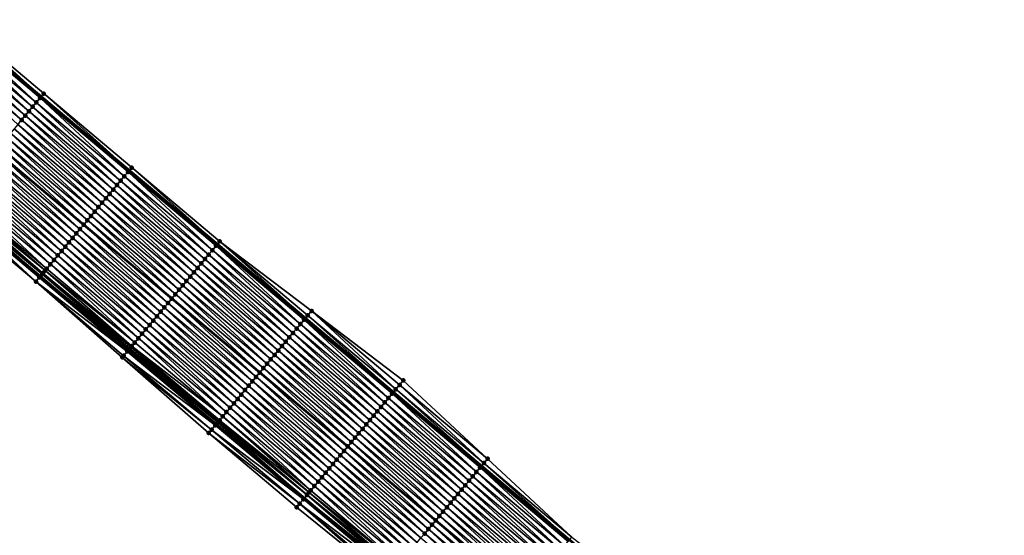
# Model space of a CAD drawing. Header units: feet. Extents: x 2010743 to 2022806, y 818705 to 837694.
# Tile 12 of 256: x 2015741 to 2015912, y 820074 to 820163. Entities that reach past the tile are written whole.
import ezdxf

# ---------------------------------------------------------------- set-up
doc = ezdxf.new("R2010")
doc.units = ezdxf.units.FT
doc.header["$MEASUREMENT"] = 0
for name, color, linetype, lineweight in [('EP_Travel Lane', 172, 'Continuous', 53), ('Road Shots', 141, 'Continuous', 100), ('STRIPING', 60, 'Continuous', 53)]:
    doc.layers.add(name, color=color, linetype=linetype, lineweight=lineweight)
doc.layers.add('I-77-MM17-21_NB-Surface-Border', color=7, linetype='Continuous')
doc.layers.add('I-77-MM17-21_NB-Surface-TIN', color=7, linetype='Continuous')

msp = doc.modelspace()

# ---------------------------------------------------------------- linework, layer by layer
at = {"layer": 'EP_Travel Lane'}
for points in [[(2015729.52, 820162.88, 255.88), (2015744.84, 820150.02, 256.16), (2015760.16, 820137.17, 256.44), (2015775.48, 820124.31, 256.71), (2015790.8, 820111.46, 256.98), (2015806.12, 820098.6, 257.28), (2015821.44, 820085.75, 257.59), (2015836.76, 820072.9, 257.89), (2015852.08, 820060.02, 258.19), (2015867.37, 820047.14, 258.49), (2015882.67, 820034.26, 258.75), (2015897.97, 820021.38, 259.01), (2015913.27, 820008.5, 259.27)], [(2015729.36, 820131.6, 256.6), (2015744.67, 820118.74, 256.86), (2015759.98, 820105.87, 257.15), (2015775.29, 820093.01, 257.42), (2015790.61, 820080.15, 257.72), (2015805.92, 820067.29, 258.05), (2015821.23, 820054.42, 258.36), (2015836.53, 820041.56, 258.66), (2015851.82, 820028.68, 258.94), (2015867.12, 820015.8, 259.22), (2015882.42, 820002.92, 259.47), (2015897.72, 819990.04, 259.7), (2015913.02, 819977.16, 259.93)]]:
    msp.add_polyline3d(points, dxfattribs=at)
at = {"layer": 'I-77-MM17-21_NB-Surface-Border', "color": 3, "linetype": 'Continuous', "lineweight": -3}
for points in [[(2015729.96, 820163.4, 255.86), (2015745.27, 820150.53, 256.13), (2015760.58, 820137.67, 256.41), (2015775.89, 820124.81, 256.69), (2015791.85, 820112.71, 256.93), (2015807.81, 820100.61, 257.18), (2015822.47, 820086.98, 257.53), (2015837.14, 820073.36, 257.87), (2015853.1, 820061.24, 258.14), (2015868.75, 820048.78, 258.4), (2015884.36, 820036.26, 258.67), (2015898.36, 820021.84, 259), (2015914.56, 820010.03, 259.21)], [(2015912.37, 819976.39, 259.91), (2015897.07, 819989.27, 259.68), (2015881.95, 820002.36, 259.46), (2015866.57, 820015.14, 259.21), (2015850.53, 820027.14, 258.89), (2015835.68, 820040.56, 258.63), (2015820.23, 820053.23, 258.31), (2015804.82, 820065.98, 258), (2015789.26, 820078.54, 257.65), (2015773.98, 820091.45, 257.36), (2015758.94, 820104.63, 257.09), (2015743.9, 820117.82, 256.83), (2015728.56, 820130.66, 256.57)]]:
    msp.add_polyline3d(points, dxfattribs=at)
at = {"layer": 'I-77-MM17-21_NB-Surface-TIN', "color": 128, "linetype": 'Continuous', "lineweight": -3}
for points in [[(2015728.67, 820161.86, 255.92), (2015743.98, 820149, 256.2), (2015729.31, 820162.63, 255.9)], [(2015729.31, 820162.63, 255.9), (2015744.63, 820149.77, 256.17), (2015729.52, 820162.88, 255.88)], [(2015729.31, 820162.63, 255.9), (2015743.98, 820149, 256.2), (2015744.63, 820149.77, 256.17)], [(2015729.96, 820163.4, 255.86), (2015729.52, 820162.88, 255.88), (2015744.84, 820150.02, 256.16)], [(2015744.63, 820149.77, 256.17), (2015744.84, 820150.02, 256.16), (2015729.52, 820162.88, 255.88)], [(2015729.96, 820163.4, 255.86), (2015744.84, 820150.02, 256.16), (2015745.27, 820150.53, 256.13)], [(2015727.38, 820160.33, 255.96), (2015742.7, 820147.47, 256.23), (2015728.03, 820161.1, 255.95)], [(2015728.03, 820161.1, 255.95), (2015743.34, 820148.24, 256.22), (2015728.67, 820161.86, 255.92)], [(2015728.03, 820161.1, 255.95), (2015742.7, 820147.47, 256.23), (2015743.34, 820148.24, 256.22)], [(2015728.67, 820161.86, 255.92), (2015743.34, 820148.24, 256.22), (2015743.98, 820149, 256.2)], [(2015726.1, 820158.8, 256), (2015741.41, 820145.94, 256.27), (2015726.74, 820159.57, 255.98)], [(2015726.1, 820158.8, 256), (2015740.77, 820145.17, 256.29), (2015741.41, 820145.94, 256.27)], [(2015726.74, 820159.57, 255.98), (2015742.05, 820146.71, 256.25), (2015727.38, 820160.33, 255.96)], [(2015726.74, 820159.57, 255.98), (2015741.41, 820145.94, 256.27), (2015742.05, 820146.71, 256.25)], [(2015727.38, 820160.33, 255.96), (2015742.05, 820146.71, 256.25), (2015742.7, 820147.47, 256.23)], [(2015745.27, 820150.53, 256.13), (2015744.84, 820150.02, 256.16), (2015760.16, 820137.17, 256.44)], [(2015745.27, 820150.53, 256.13), (2015760.16, 820137.17, 256.44), (2015760.58, 820137.67, 256.41)], [(2015743.34, 820148.24, 256.22), (2015758.65, 820135.37, 256.48), (2015743.98, 820149, 256.2)], [(2015743.98, 820149, 256.2), (2015759.29, 820136.14, 256.47), (2015744.63, 820149.77, 256.17)], [(2015743.98, 820149, 256.2), (2015758.65, 820135.37, 256.48), (2015759.29, 820136.14, 256.47)], [(2015744.63, 820149.77, 256.17), (2015759.94, 820136.9, 256.45), (2015744.84, 820150.02, 256.16)], [(2015744.63, 820149.77, 256.17), (2015759.29, 820136.14, 256.47), (2015759.94, 820136.9, 256.45)], [(2015759.94, 820136.9, 256.45), (2015760.16, 820137.17, 256.44), (2015744.84, 820150.02, 256.16)], [(2015741.41, 820145.94, 256.27), (2015756.72, 820133.08, 256.54), (2015742.05, 820146.71, 256.25)], [(2015742.05, 820146.71, 256.25), (2015757.36, 820133.84, 256.52), (2015742.7, 820147.47, 256.23)], [(2015742.05, 820146.71, 256.25), (2015756.72, 820133.08, 256.54), (2015757.36, 820133.84, 256.52)], [(2015742.7, 820147.47, 256.23), (2015758.01, 820134.61, 256.5), (2015743.34, 820148.24, 256.22)], [(2015742.7, 820147.47, 256.23), (2015757.36, 820133.84, 256.52), (2015758.01, 820134.61, 256.5)], [(2015743.34, 820148.24, 256.22), (2015758.01, 820134.61, 256.5), (2015758.65, 820135.37, 256.48)], [(2015740.12, 820144.41, 256.3), (2015755.43, 820131.55, 256.58), (2015740.77, 820145.17, 256.29)], [(2015740.77, 820145.17, 256.29), (2015756.08, 820132.31, 256.56), (2015741.41, 820145.94, 256.27)], [(2015740.77, 820145.17, 256.29), (2015755.43, 820131.55, 256.58), (2015756.08, 820132.31, 256.56)], [(2015741.41, 820145.94, 256.27), (2015756.08, 820132.31, 256.56), (2015756.72, 820133.08, 256.54)], [(2015738.83, 820142.88, 256.34), (2015754.15, 820130.01, 256.62), (2015739.48, 820143.64, 256.32)], [(2015739.48, 820143.64, 256.32), (2015754.79, 820130.78, 256.6), (2015740.12, 820144.41, 256.3)], [(2015739.48, 820143.64, 256.32), (2015754.15, 820130.01, 256.62), (2015754.79, 820130.78, 256.6)], [(2015740.12, 820144.41, 256.3), (2015754.79, 820130.78, 256.6), (2015755.43, 820131.55, 256.58)], [(2015737.55, 820141.35, 256.38), (2015752.86, 820128.48, 256.65), (2015738.19, 820142.11, 256.36)], [(2015738.19, 820142.11, 256.36), (2015753.5, 820129.25, 256.63), (2015738.83, 820142.88, 256.34)], [(2015738.19, 820142.11, 256.36), (2015752.86, 820128.48, 256.65), (2015753.5, 820129.25, 256.63)], [(2015738.83, 820142.88, 256.34), (2015753.5, 820129.25, 256.63), (2015754.15, 820130.01, 256.62)], [(2015735.62, 820139.05, 256.43), (2015750.93, 820126.19, 256.7), (2015736.26, 820139.82, 256.41)], [(2015736.26, 820139.82, 256.41), (2015751.57, 820126.95, 256.68), (2015736.9, 820140.58, 256.39)], [(2015736.26, 820139.82, 256.41), (2015750.93, 820126.19, 256.7), (2015751.57, 820126.95, 256.68)], [(2015737.55, 820141.35, 256.38), (2015736.9, 820140.58, 256.39), (2015752.22, 820127.72, 256.66)], [(2015751.57, 820126.95, 256.68), (2015752.22, 820127.72, 256.66), (2015736.9, 820140.58, 256.39)], [(2015737.55, 820141.35, 256.38), (2015752.22, 820127.72, 256.66), (2015752.86, 820128.48, 256.65)], [(2015734.33, 820137.52, 256.47), (2015749.64, 820124.66, 256.74), (2015734.97, 820138.28, 256.45)], [(2015734.97, 820138.28, 256.45), (2015750.29, 820125.42, 256.72), (2015735.62, 820139.05, 256.43)], [(2015734.97, 820138.28, 256.45), (2015749.64, 820124.66, 256.74), (2015750.29, 820125.42, 256.72)], [(2015735.62, 820139.05, 256.43), (2015750.29, 820125.42, 256.72), (2015750.93, 820126.19, 256.7)], [(2015733.04, 820135.99, 256.5), (2015748.36, 820123.12, 256.77), (2015733.69, 820136.75, 256.48)], [(2015733.69, 820136.75, 256.48), (2015749, 820123.89, 256.76), (2015734.33, 820137.52, 256.47)], [(2015733.69, 820136.75, 256.48), (2015748.36, 820123.12, 256.77), (2015749, 820123.89, 256.76)], [(2015734.33, 820137.52, 256.47), (2015749, 820123.89, 256.76), (2015749.64, 820124.66, 256.74)], [(2015774.61, 820123.28, 256.75), (2015759.94, 820136.9, 256.45), (2015759.29, 820136.14, 256.47)], [(2015775.25, 820124.04, 256.72), (2015760.16, 820137.17, 256.44), (2015759.94, 820136.9, 256.45)], [(2015774.61, 820123.28, 256.75), (2015775.25, 820124.04, 256.72), (2015759.94, 820136.9, 256.45)], [(2015760.58, 820137.67, 256.41), (2015760.16, 820137.17, 256.44), (2015775.48, 820124.31, 256.71)], [(2015775.25, 820124.04, 256.72), (2015775.48, 820124.31, 256.71), (2015760.16, 820137.17, 256.44)], [(2015775.89, 820124.81, 256.69), (2015760.58, 820137.67, 256.41), (2015775.48, 820124.31, 256.71)], [(2015731.76, 820134.46, 256.54), (2015747.07, 820121.59, 256.81), (2015732.4, 820135.22, 256.52)], [(2015732.4, 820135.22, 256.52), (2015747.71, 820122.36, 256.79), (2015733.04, 820135.99, 256.5)], [(2015732.4, 820135.22, 256.52), (2015747.07, 820121.59, 256.81), (2015747.71, 820122.36, 256.79)], [(2015733.04, 820135.99, 256.5), (2015747.71, 820122.36, 256.79), (2015748.36, 820123.12, 256.77)], [(2015773.32, 820121.74, 256.79), (2015758.65, 820135.37, 256.48), (2015758.01, 820134.61, 256.5)], [(2015773.96, 820122.51, 256.77), (2015759.29, 820136.14, 256.47), (2015758.65, 820135.37, 256.48)], [(2015773.32, 820121.74, 256.79), (2015773.96, 820122.51, 256.77), (2015758.65, 820135.37, 256.48)], [(2015773.96, 820122.51, 256.77), (2015774.61, 820123.28, 256.75), (2015759.29, 820136.14, 256.47)], [(2015730.47, 820132.93, 256.58), (2015745.78, 820120.06, 256.85), (2015731.11, 820133.69, 256.55)], [(2015731.11, 820133.69, 256.55), (2015746.43, 820120.83, 256.83), (2015731.76, 820134.46, 256.54)], [(2015731.11, 820133.69, 256.55), (2015745.78, 820120.06, 256.85), (2015746.43, 820120.83, 256.83)], [(2015731.76, 820134.46, 256.54), (2015746.43, 820120.83, 256.83), (2015747.07, 820121.59, 256.81)], [(2015771.39, 820119.45, 256.84), (2015756.72, 820133.08, 256.54), (2015756.08, 820132.31, 256.56)], [(2015772.03, 820120.21, 256.82), (2015757.36, 820133.84, 256.52), (2015756.72, 820133.08, 256.54)], [(2015771.39, 820119.45, 256.84), (2015772.03, 820120.21, 256.82), (2015756.72, 820133.08, 256.54)], [(2015772.68, 820120.98, 256.81), (2015758.01, 820134.61, 256.5), (2015757.36, 820133.84, 256.52)], [(2015772.03, 820120.21, 256.82), (2015772.68, 820120.98, 256.81), (2015757.36, 820133.84, 256.52)], [(2015772.68, 820120.98, 256.81), (2015773.32, 820121.74, 256.79), (2015758.01, 820134.61, 256.5)], [(2015728.56, 820130.66, 256.57), (2015743.9, 820117.82, 256.83), (2015729.18, 820131.39, 256.6)], [(2015729.18, 820131.39, 256.6), (2015744.67, 820118.74, 256.86), (2015729.36, 820131.6, 256.6)], [(2015729.18, 820131.39, 256.6), (2015744.5, 820118.53, 256.86), (2015744.67, 820118.74, 256.86)], [(2015729.18, 820131.39, 256.6), (2015743.9, 820117.82, 256.83), (2015744.5, 820118.53, 256.86)], [(2015729.6, 820131.89, 256.6), (2015729.36, 820131.6, 256.6), (2015744.67, 820118.74, 256.86)], [(2015729.6, 820131.89, 256.6), (2015745, 820119.13, 256.87), (2015729.66, 820131.96, 256.6)], [(2015729.6, 820131.89, 256.6), (2015744.67, 820118.74, 256.86), (2015745, 820119.13, 256.87)], [(2015729.66, 820131.96, 256.6), (2015745, 820119.13, 256.87), (2015729.83, 820132.16, 256.6)], [(2015729.83, 820132.16, 256.6), (2015745.14, 820119.3, 256.87), (2015729.96, 820132.32, 256.6)], [(2015729.83, 820132.16, 256.6), (2015745.12, 820119.28, 256.87), (2015745.14, 820119.3, 256.87)], [(2015729.83, 820132.16, 256.6), (2015745, 820119.13, 256.87), (2015745.12, 820119.28, 256.87)], [(2015729.96, 820132.32, 256.6), (2015745.49, 820119.72, 256.86), (2015730.47, 820132.93, 256.58)], [(2015729.96, 820132.32, 256.6), (2015745.14, 820119.3, 256.87), (2015745.49, 820119.72, 256.86)], [(2015730.47, 820132.93, 256.58), (2015745.49, 820119.72, 256.86), (2015745.78, 820120.06, 256.85)], [(2015770.1, 820117.92, 256.88), (2015755.43, 820131.55, 256.58), (2015754.79, 820130.78, 256.6)], [(2015770.75, 820118.68, 256.86), (2015756.08, 820132.31, 256.56), (2015755.43, 820131.55, 256.58)], [(2015770.1, 820117.92, 256.88), (2015770.75, 820118.68, 256.86), (2015755.43, 820131.55, 256.58)], [(2015770.75, 820118.68, 256.86), (2015771.39, 820119.45, 256.84), (2015756.08, 820132.31, 256.56)], [(2015768.82, 820116.39, 256.91), (2015754.15, 820130.01, 256.62), (2015753.5, 820129.25, 256.63)], [(2015769.46, 820117.15, 256.9), (2015754.79, 820130.78, 256.6), (2015754.15, 820130.01, 256.62)], [(2015768.82, 820116.39, 256.91), (2015769.46, 820117.15, 256.9), (2015754.15, 820130.01, 256.62)], [(2015769.46, 820117.15, 256.9), (2015770.1, 820117.92, 256.88), (2015754.79, 820130.78, 256.6)], [(2015752.86, 820128.48, 256.65), (2015752.22, 820127.72, 256.66), (2015767.53, 820114.86, 256.94)], [(2015768.17, 820115.62, 256.93), (2015753.5, 820129.25, 256.63), (2015752.86, 820128.48, 256.65)], [(2015768.17, 820115.62, 256.93), (2015752.86, 820128.48, 256.65), (2015767.53, 820114.86, 256.94)], [(2015768.17, 820115.62, 256.93), (2015768.82, 820116.39, 256.91), (2015753.5, 820129.25, 256.63)], [(2015765.6, 820112.56, 257), (2015750.93, 820126.19, 256.7), (2015750.29, 820125.42, 256.72)], [(2015766.24, 820113.32, 256.98), (2015751.57, 820126.95, 256.68), (2015750.93, 820126.19, 256.7)], [(2015765.6, 820112.56, 257), (2015766.24, 820113.32, 256.98), (2015750.93, 820126.19, 256.7)], [(2015766.89, 820114.09, 256.96), (2015752.22, 820127.72, 256.66), (2015751.57, 820126.95, 256.68)], [(2015766.24, 820113.32, 256.98), (2015766.89, 820114.09, 256.96), (2015751.57, 820126.95, 256.68)], [(2015766.89, 820114.09, 256.96), (2015767.53, 820114.86, 256.94), (2015752.22, 820127.72, 256.66)], [(2015764.31, 820111.03, 257.04), (2015749.64, 820124.66, 256.74), (2015749, 820123.89, 256.76)], [(2015764.96, 820111.79, 257.02), (2015750.29, 820125.42, 256.72), (2015749.64, 820124.66, 256.74)], [(2015764.31, 820111.03, 257.04), (2015764.96, 820111.79, 257.02), (2015749.64, 820124.66, 256.74)], [(2015764.96, 820111.79, 257.02), (2015765.6, 820112.56, 257), (2015750.29, 820125.42, 256.72)], [(2015775.89, 820124.81, 256.69), (2015775.48, 820124.31, 256.71), (2015790.8, 820111.46, 256.98)], [(2015791.21, 820111.94, 256.96), (2015775.89, 820124.81, 256.69), (2015790.8, 820111.46, 256.98)], [(2015791.21, 820111.94, 256.96), (2015791.85, 820112.71, 256.93), (2015775.89, 820124.81, 256.69)], [(2015763.03, 820109.5, 257.07), (2015748.36, 820123.12, 256.77), (2015747.71, 820122.36, 256.79)], [(2015763.67, 820110.26, 257.06), (2015749, 820123.89, 256.76), (2015748.36, 820123.12, 256.77)], [(2015763.03, 820109.5, 257.07), (2015763.67, 820110.26, 257.06), (2015748.36, 820123.12, 256.77)], [(2015763.67, 820110.26, 257.06), (2015764.31, 820111.03, 257.04), (2015749, 820123.89, 256.76)], [(2015789.28, 820109.65, 257.04), (2015774.61, 820123.28, 256.75), (2015773.96, 820122.51, 256.77)], [(2015789.92, 820110.41, 257.02), (2015775.25, 820124.04, 256.72), (2015774.61, 820123.28, 256.75)], [(2015789.28, 820109.65, 257.04), (2015789.92, 820110.41, 257.02), (2015774.61, 820123.28, 256.75)], [(2015790.56, 820111.18, 256.99), (2015775.48, 820124.31, 256.71), (2015775.25, 820124.04, 256.72)], [(2015789.92, 820110.41, 257.02), (2015790.56, 820111.18, 256.99), (2015775.25, 820124.04, 256.72)], [(2015790.56, 820111.18, 256.99), (2015790.8, 820111.46, 256.98), (2015775.48, 820124.31, 256.71)], [(2015761.74, 820107.97, 257.11), (2015747.07, 820121.59, 256.81), (2015746.43, 820120.83, 256.83)], [(2015762.38, 820108.73, 257.09), (2015747.71, 820122.36, 256.79), (2015747.07, 820121.59, 256.81)], [(2015761.74, 820107.97, 257.11), (2015762.38, 820108.73, 257.09), (2015747.07, 820121.59, 256.81)], [(2015762.38, 820108.73, 257.09), (2015763.03, 820109.5, 257.07), (2015747.71, 820122.36, 256.79)], [(2015787.35, 820107.35, 257.1), (2015772.68, 820120.98, 256.81), (2015772.03, 820120.21, 256.82)], [(2015787.99, 820108.12, 257.08), (2015773.32, 820121.74, 256.79), (2015772.68, 820120.98, 256.81)], [(2015787.35, 820107.35, 257.1), (2015787.99, 820108.12, 257.08), (2015772.68, 820120.98, 256.81)], [(2015788.63, 820108.88, 257.06), (2015773.96, 820122.51, 256.77), (2015773.32, 820121.74, 256.79)], [(2015787.99, 820108.12, 257.08), (2015788.63, 820108.88, 257.06), (2015773.32, 820121.74, 256.79)], [(2015788.63, 820108.88, 257.06), (2015789.28, 820109.65, 257.04), (2015773.96, 820122.51, 256.77)], [(2015760.45, 820106.43, 257.15), (2015745.12, 820119.28, 256.87), (2015745, 820119.13, 256.87)], [(2015760.45, 820106.43, 257.15), (2015745.14, 820119.3, 256.87), (2015745.12, 820119.28, 256.87)], [(2015760.59, 820106.6, 257.15), (2015745.49, 820119.72, 256.86), (2015745.14, 820119.3, 256.87)], [(2015760.45, 820106.43, 257.15), (2015760.59, 820106.6, 257.15), (2015745.14, 820119.3, 256.87)], [(2015761.1, 820107.2, 257.13), (2015745.78, 820120.06, 256.85), (2015745.49, 820119.72, 256.86)], [(2015760.59, 820106.6, 257.15), (2015761.1, 820107.2, 257.13), (2015745.49, 820119.72, 256.86)], [(2015761.1, 820107.2, 257.13), (2015746.43, 820120.83, 256.83), (2015745.78, 820120.06, 256.85)], [(2015761.1, 820107.2, 257.13), (2015761.74, 820107.97, 257.11), (2015746.43, 820120.83, 256.83)], [(2015786.06, 820105.82, 257.14), (2015771.39, 820119.45, 256.84), (2015770.75, 820118.68, 256.86)], [(2015786.7, 820106.59, 257.12), (2015772.03, 820120.21, 256.82), (2015771.39, 820119.45, 256.84)], [(2015786.06, 820105.82, 257.14), (2015786.7, 820106.59, 257.12), (2015771.39, 820119.45, 256.84)], [(2015786.7, 820106.59, 257.12), (2015787.35, 820107.35, 257.1), (2015772.03, 820120.21, 256.82)], [(2015759.81, 820105.67, 257.15), (2015744.5, 820118.53, 256.86), (2015743.9, 820117.82, 256.83)], [(2015758.94, 820104.63, 257.09), (2015759.17, 820104.9, 257.1), (2015743.9, 820117.82, 256.83)], [(2015759.17, 820104.9, 257.1), (2015759.81, 820105.67, 257.15), (2015743.9, 820117.82, 256.83)], [(2015744.5, 820118.53, 256.86), (2015759.98, 820105.87, 257.15), (2015744.67, 820118.74, 256.86)], [(2015759.81, 820105.67, 257.15), (2015759.98, 820105.87, 257.15), (2015744.5, 820118.53, 256.86)], [(2015760.2, 820106.13, 257.16), (2015745, 820119.13, 256.87), (2015744.67, 820118.74, 256.86)], [(2015760.2, 820106.13, 257.16), (2015744.67, 820118.74, 256.86), (2015759.98, 820105.87, 257.15)], [(2015760.2, 820106.13, 257.16), (2015760.24, 820106.18, 257.16), (2015745, 820119.13, 256.87)], [(2015760.24, 820106.18, 257.16), (2015760.45, 820106.43, 257.15), (2015745, 820119.13, 256.87)], [(2015784.77, 820104.29, 257.17), (2015770.1, 820117.92, 256.88), (2015769.46, 820117.15, 256.9)], [(2015785.42, 820105.05, 257.15), (2015770.75, 820118.68, 256.86), (2015770.1, 820117.92, 256.88)], [(2015784.77, 820104.29, 257.17), (2015785.42, 820105.05, 257.15), (2015770.1, 820117.92, 256.88)], [(2015785.42, 820105.05, 257.15), (2015786.06, 820105.82, 257.14), (2015770.75, 820118.68, 256.86)], [(2015783.49, 820102.76, 257.2), (2015768.82, 820116.39, 256.91), (2015768.17, 820115.62, 256.93)], [(2015784.13, 820103.52, 257.19), (2015769.46, 820117.15, 256.9), (2015768.82, 820116.39, 256.91)], [(2015783.49, 820102.76, 257.2), (2015784.13, 820103.52, 257.19), (2015768.82, 820116.39, 256.91)], [(2015784.13, 820103.52, 257.19), (2015784.77, 820104.29, 257.17), (2015769.46, 820117.15, 256.9)], [(2015782.2, 820101.23, 257.25), (2015767.53, 820114.86, 256.94), (2015766.89, 820114.09, 256.96)], [(2015768.17, 820115.62, 256.93), (2015767.53, 820114.86, 256.94), (2015782.84, 820101.99, 257.22)], [(2015782.2, 820101.23, 257.25), (2015782.84, 820101.99, 257.22), (2015767.53, 820114.86, 256.94)], [(2015783.49, 820102.76, 257.2), (2015768.17, 820115.62, 256.93), (2015782.84, 820101.99, 257.22)], [(2015780.27, 820098.93, 257.3), (2015765.6, 820112.56, 257), (2015764.96, 820111.79, 257.02)], [(2015780.91, 820099.7, 257.28), (2015766.24, 820113.32, 256.98), (2015765.6, 820112.56, 257)], [(2015780.27, 820098.93, 257.3), (2015780.91, 820099.7, 257.28), (2015765.6, 820112.56, 257)], [(2015781.56, 820100.46, 257.26), (2015766.89, 820114.09, 256.96), (2015766.24, 820113.32, 256.98)], [(2015780.91, 820099.7, 257.28), (2015781.56, 820100.46, 257.26), (2015766.24, 820113.32, 256.98)], [(2015781.56, 820100.46, 257.26), (2015782.2, 820101.23, 257.25), (2015766.89, 820114.09, 256.96)], [(2015806.52, 820099.08, 257.26), (2015791.85, 820112.71, 256.93), (2015791.21, 820111.94, 256.96)], [(2015806.52, 820099.08, 257.26), (2015807.16, 820099.85, 257.22), (2015791.85, 820112.71, 256.93)], [(2015807.16, 820099.85, 257.22), (2015807.81, 820100.61, 257.18), (2015791.85, 820112.71, 256.93)], [(2015778.98, 820097.4, 257.33), (2015764.31, 820111.03, 257.04), (2015763.67, 820110.26, 257.06)], [(2015779.62, 820098.16, 257.32), (2015764.96, 820111.79, 257.02), (2015764.31, 820111.03, 257.04)], [(2015778.98, 820097.4, 257.33), (2015779.62, 820098.16, 257.32), (2015764.31, 820111.03, 257.04)], [(2015779.62, 820098.16, 257.32), (2015780.27, 820098.93, 257.3), (2015764.96, 820111.79, 257.02)], [(2015805.23, 820097.55, 257.31), (2015790.56, 820111.18, 256.99), (2015789.92, 820110.41, 257.02)], [(2015805.88, 820098.32, 257.29), (2015790.8, 820111.46, 256.98), (2015790.56, 820111.18, 256.99)], [(2015805.23, 820097.55, 257.31), (2015805.88, 820098.32, 257.29), (2015790.56, 820111.18, 256.99)], [(2015791.21, 820111.94, 256.96), (2015790.8, 820111.46, 256.98), (2015806.12, 820098.6, 257.28)], [(2015805.88, 820098.32, 257.29), (2015806.12, 820098.6, 257.28), (2015790.8, 820111.46, 256.98)], [(2015806.52, 820099.08, 257.26), (2015791.21, 820111.94, 256.96), (2015806.12, 820098.6, 257.28)], [(2015777.69, 820095.87, 257.37), (2015763.03, 820109.5, 257.07), (2015762.38, 820108.73, 257.09)], [(2015778.34, 820096.63, 257.35), (2015763.67, 820110.26, 257.06), (2015763.03, 820109.5, 257.07)], [(2015777.69, 820095.87, 257.37), (2015778.34, 820096.63, 257.35), (2015763.03, 820109.5, 257.07)], [(2015778.34, 820096.63, 257.35), (2015778.98, 820097.4, 257.33), (2015763.67, 820110.26, 257.06)], [(2015803.94, 820096.02, 257.35), (2015789.28, 820109.65, 257.04), (2015788.63, 820108.88, 257.06)], [(2015804.59, 820096.78, 257.33), (2015789.92, 820110.41, 257.02), (2015789.28, 820109.65, 257.04)], [(2015803.94, 820096.02, 257.35), (2015804.59, 820096.78, 257.33), (2015789.28, 820109.65, 257.04)], [(2015804.59, 820096.78, 257.33), (2015805.23, 820097.55, 257.31), (2015789.92, 820110.41, 257.02)], [(2015776.41, 820094.34, 257.41), (2015761.74, 820107.97, 257.11), (2015761.1, 820107.2, 257.13)], [(2015777.05, 820095.1, 257.38), (2015762.38, 820108.73, 257.09), (2015761.74, 820107.97, 257.11)], [(2015776.41, 820094.34, 257.41), (2015777.05, 820095.1, 257.38), (2015761.74, 820107.97, 257.11)], [(2015777.05, 820095.1, 257.38), (2015777.69, 820095.87, 257.37), (2015762.38, 820108.73, 257.09)], [(2015802.01, 820093.72, 257.41), (2015787.35, 820107.35, 257.1), (2015786.7, 820106.59, 257.12)], [(2015802.66, 820094.49, 257.39), (2015787.99, 820108.12, 257.08), (2015787.35, 820107.35, 257.1)], [(2015802.01, 820093.72, 257.41), (2015802.66, 820094.49, 257.39), (2015787.35, 820107.35, 257.1)], [(2015803.3, 820095.25, 257.37), (2015788.63, 820108.88, 257.06), (2015787.99, 820108.12, 257.08)], [(2015802.66, 820094.49, 257.39), (2015803.3, 820095.25, 257.37), (2015787.99, 820108.12, 257.08)], [(2015803.3, 820095.25, 257.37), (2015803.94, 820096.02, 257.35), (2015788.63, 820108.88, 257.06)], [(2015775.12, 820092.81, 257.42), (2015759.81, 820105.67, 257.15), (2015759.17, 820104.9, 257.1)], [(2015759.81, 820105.67, 257.15), (2015775.29, 820093.01, 257.42), (2015759.98, 820105.87, 257.15)], [(2015775.12, 820092.81, 257.42), (2015775.29, 820093.01, 257.42), (2015759.81, 820105.67, 257.15)], [(2015760.2, 820106.13, 257.16), (2015759.98, 820105.87, 257.15), (2015775.29, 820093.01, 257.42)], [(2015775.53, 820093.29, 257.43), (2015760.24, 820106.18, 257.16), (2015760.2, 820106.13, 257.16)], [(2015775.53, 820093.29, 257.43), (2015760.2, 820106.13, 257.16), (2015775.29, 820093.01, 257.42)], [(2015775.62, 820093.4, 257.43), (2015760.45, 820106.43, 257.15), (2015760.24, 820106.18, 257.16)], [(2015775.53, 820093.29, 257.43), (2015775.62, 820093.4, 257.43), (2015760.24, 820106.18, 257.16)], [(2015775.85, 820093.68, 257.43), (2015760.59, 820106.6, 257.15), (2015760.45, 820106.43, 257.15)], [(2015775.62, 820093.4, 257.43), (2015775.76, 820093.57, 257.43), (2015760.45, 820106.43, 257.15)], [(2015775.76, 820093.57, 257.43), (2015775.85, 820093.68, 257.43), (2015760.45, 820106.43, 257.15)], [(2015776.41, 820094.34, 257.41), (2015761.1, 820107.2, 257.13), (2015760.59, 820106.6, 257.15)], [(2015775.85, 820093.68, 257.43), (2015776.41, 820094.34, 257.41), (2015760.59, 820106.6, 257.15)], [(2015800.73, 820092.19, 257.45), (2015786.06, 820105.82, 257.14), (2015785.42, 820105.05, 257.15)], [(2015801.37, 820092.96, 257.43), (2015786.7, 820106.59, 257.12), (2015786.06, 820105.82, 257.14)], [(2015800.73, 820092.19, 257.45), (2015801.37, 820092.96, 257.43), (2015786.06, 820105.82, 257.14)], [(2015801.37, 820092.96, 257.43), (2015802.01, 820093.72, 257.41), (2015786.7, 820106.59, 257.12)], [(2015774.48, 820092.04, 257.39), (2015759.17, 820104.9, 257.1), (2015758.94, 820104.63, 257.09)], [(2015773.98, 820091.45, 257.36), (2015774.48, 820092.04, 257.39), (2015758.94, 820104.63, 257.09)], [(2015774.48, 820092.04, 257.39), (2015775.12, 820092.81, 257.42), (2015759.17, 820104.9, 257.1)], [(2015799.44, 820090.66, 257.49), (2015784.77, 820104.29, 257.17), (2015784.13, 820103.52, 257.19)], [(2015800.08, 820091.43, 257.47), (2015785.42, 820105.05, 257.15), (2015784.77, 820104.29, 257.17)], [(2015799.44, 820090.66, 257.49), (2015800.08, 820091.43, 257.47), (2015784.77, 820104.29, 257.17)], [(2015800.08, 820091.43, 257.47), (2015800.73, 820092.19, 257.45), (2015785.42, 820105.05, 257.15)], [(2015783.49, 820102.76, 257.2), (2015782.84, 820101.99, 257.22), (2015798.15, 820089.13, 257.52)], [(2015798.8, 820089.89, 257.5), (2015784.13, 820103.52, 257.19), (2015783.49, 820102.76, 257.2)], [(2015798.8, 820089.89, 257.5), (2015783.49, 820102.76, 257.2), (2015798.15, 820089.13, 257.52)], [(2015798.8, 820089.89, 257.5), (2015799.44, 820090.66, 257.49), (2015784.13, 820103.52, 257.19)], [(2015796.22, 820086.83, 257.58), (2015781.56, 820100.46, 257.26), (2015780.91, 820099.7, 257.28)], [(2015796.87, 820087.6, 257.57), (2015782.2, 820101.23, 257.25), (2015781.56, 820100.46, 257.26)], [(2015796.22, 820086.83, 257.58), (2015796.87, 820087.6, 257.57), (2015781.56, 820100.46, 257.26)], [(2015797.51, 820088.36, 257.55), (2015782.84, 820101.99, 257.22), (2015782.2, 820101.23, 257.25)], [(2015796.87, 820087.6, 257.57), (2015797.51, 820088.36, 257.55), (2015782.2, 820101.23, 257.25)], [(2015797.51, 820088.36, 257.55), (2015798.15, 820089.13, 257.52), (2015782.84, 820101.99, 257.22)], [(2015822.47, 820086.98, 257.53), (2015807.81, 820100.61, 257.18), (2015807.16, 820099.85, 257.22)], [(2015794.94, 820085.3, 257.62), (2015780.27, 820098.93, 257.3), (2015779.62, 820098.16, 257.32)], [(2015795.58, 820086.07, 257.6), (2015780.91, 820099.7, 257.28), (2015780.27, 820098.93, 257.3)], [(2015794.94, 820085.3, 257.62), (2015795.58, 820086.07, 257.6), (2015780.27, 820098.93, 257.3)], [(2015795.58, 820086.07, 257.6), (2015796.22, 820086.83, 257.58), (2015780.91, 820099.7, 257.28)], [(2015806.52, 820099.08, 257.26), (2015806.12, 820098.6, 257.28), (2015821.44, 820085.75, 257.59)], [(2015821.83, 820086.22, 257.57), (2015807.16, 820099.85, 257.22), (2015806.52, 820099.08, 257.26)], [(2015821.83, 820086.22, 257.57), (2015806.52, 820099.08, 257.26), (2015821.44, 820085.75, 257.59)], [(2015821.83, 820086.22, 257.57), (2015822.47, 820086.98, 257.53), (2015807.16, 820099.85, 257.22)], [(2015793.65, 820083.77, 257.66), (2015778.98, 820097.4, 257.33), (2015778.34, 820096.63, 257.35)], [(2015794.29, 820084.54, 257.64), (2015779.62, 820098.16, 257.32), (2015778.98, 820097.4, 257.33)], [(2015793.65, 820083.77, 257.66), (2015794.29, 820084.54, 257.64), (2015778.98, 820097.4, 257.33)], [(2015794.29, 820084.54, 257.64), (2015794.94, 820085.3, 257.62), (2015779.62, 820098.16, 257.32)], [(2015819.9, 820083.92, 257.64), (2015805.23, 820097.55, 257.31), (2015804.59, 820096.78, 257.33)], [(2015820.54, 820084.69, 257.62), (2015805.88, 820098.32, 257.29), (2015805.23, 820097.55, 257.31)], [(2015819.9, 820083.92, 257.64), (2015820.54, 820084.69, 257.62), (2015805.23, 820097.55, 257.31)], [(2015821.19, 820085.45, 257.6), (2015806.12, 820098.6, 257.28), (2015805.88, 820098.32, 257.29)], [(2015820.54, 820084.69, 257.62), (2015821.19, 820085.45, 257.6), (2015805.88, 820098.32, 257.29)], [(2015821.19, 820085.45, 257.6), (2015821.44, 820085.75, 257.59), (2015806.12, 820098.6, 257.28)], [(2015792.36, 820082.24, 257.69), (2015777.69, 820095.87, 257.37), (2015777.05, 820095.1, 257.38)], [(2015793.01, 820083.01, 257.68), (2015778.34, 820096.63, 257.35), (2015777.69, 820095.87, 257.37)], [(2015792.36, 820082.24, 257.69), (2015793.01, 820083.01, 257.68), (2015777.69, 820095.87, 257.37)], [(2015793.01, 820083.01, 257.68), (2015793.65, 820083.77, 257.66), (2015778.34, 820096.63, 257.35)], [(2015818.61, 820082.39, 257.68), (2015803.94, 820096.02, 257.35), (2015803.3, 820095.25, 257.37)], [(2015819.26, 820083.16, 257.66), (2015804.59, 820096.78, 257.33), (2015803.94, 820096.02, 257.35)], [(2015818.61, 820082.39, 257.68), (2015819.26, 820083.16, 257.66), (2015803.94, 820096.02, 257.35)], [(2015819.26, 820083.16, 257.66), (2015819.9, 820083.92, 257.64), (2015804.59, 820096.78, 257.33)], [(2015791.05, 820080.68, 257.73), (2015775.76, 820093.57, 257.43), (2015775.62, 820093.4, 257.43)], [(2015791.08, 820080.71, 257.73), (2015775.85, 820093.68, 257.43), (2015775.76, 820093.57, 257.43)], [(2015791.05, 820080.68, 257.73), (2015791.08, 820080.71, 257.73), (2015775.76, 820093.57, 257.43)], [(2015791.43, 820081.13, 257.72), (2015776.41, 820094.34, 257.41), (2015775.85, 820093.68, 257.43)], [(2015791.08, 820080.71, 257.73), (2015791.43, 820081.13, 257.72), (2015775.85, 820093.68, 257.43)], [(2015791.72, 820081.47, 257.72), (2015777.05, 820095.1, 257.38), (2015776.41, 820094.34, 257.41)], [(2015791.43, 820081.13, 257.72), (2015791.72, 820081.47, 257.72), (2015776.41, 820094.34, 257.41)], [(2015791.72, 820081.47, 257.72), (2015792.36, 820082.24, 257.69), (2015777.05, 820095.1, 257.38)], [(2015816.68, 820080.09, 257.74), (2015802.01, 820093.72, 257.41), (2015801.37, 820092.96, 257.43)], [(2015817.33, 820080.86, 257.72), (2015802.66, 820094.49, 257.39), (2015802.01, 820093.72, 257.41)], [(2015816.68, 820080.09, 257.74), (2015817.33, 820080.86, 257.72), (2015802.01, 820093.72, 257.41)], [(2015817.97, 820081.63, 257.7), (2015803.3, 820095.25, 257.37), (2015802.66, 820094.49, 257.39)], [(2015817.33, 820080.86, 257.72), (2015817.97, 820081.63, 257.7), (2015802.66, 820094.49, 257.39)], [(2015817.97, 820081.63, 257.7), (2015818.61, 820082.39, 257.68), (2015803.3, 820095.25, 257.37)], [(2015789.79, 820079.18, 257.68), (2015774.48, 820092.04, 257.39), (2015773.98, 820091.45, 257.36)], [(2015790.43, 820079.94, 257.72), (2015775.12, 820092.81, 257.42), (2015774.48, 820092.04, 257.39)], [(2015789.79, 820079.18, 257.68), (2015790.43, 820079.94, 257.72), (2015774.48, 820092.04, 257.39)], [(2015775.12, 820092.81, 257.42), (2015790.61, 820080.15, 257.72), (2015775.29, 820093.01, 257.42)], [(2015790.43, 820079.94, 257.72), (2015790.61, 820080.15, 257.72), (2015775.12, 820092.81, 257.42)], [(2015775.53, 820093.29, 257.43), (2015775.29, 820093.01, 257.42), (2015790.61, 820080.15, 257.72)], [(2015791.05, 820080.68, 257.73), (2015775.62, 820093.4, 257.43), (2015775.53, 820093.29, 257.43)], [(2015791.05, 820080.68, 257.73), (2015775.53, 820093.29, 257.43), (2015790.61, 820080.15, 257.72)], [(2015815.4, 820078.56, 257.78), (2015800.73, 820092.19, 257.45), (2015800.08, 820091.43, 257.47)], [(2015816.04, 820079.33, 257.76), (2015801.37, 820092.96, 257.43), (2015800.73, 820092.19, 257.45)], [(2015815.4, 820078.56, 257.78), (2015816.04, 820079.33, 257.76), (2015800.73, 820092.19, 257.45)], [(2015816.04, 820079.33, 257.76), (2015816.68, 820080.09, 257.74), (2015801.37, 820092.96, 257.43)], [(2015789.26, 820078.54, 257.65), (2015789.79, 820079.18, 257.68), (2015773.98, 820091.45, 257.36)], [(2015814.11, 820077.03, 257.81), (2015799.44, 820090.66, 257.49), (2015798.8, 820089.89, 257.5)], [(2015814.75, 820077.8, 257.8), (2015800.08, 820091.43, 257.47), (2015799.44, 820090.66, 257.49)], [(2015814.11, 820077.03, 257.81), (2015814.75, 820077.8, 257.8), (2015799.44, 820090.66, 257.49)], [(2015814.75, 820077.8, 257.8), (2015815.4, 820078.56, 257.78), (2015800.08, 820091.43, 257.47)], [(2015812.82, 820075.5, 257.86), (2015798.15, 820089.13, 257.52), (2015797.51, 820088.36, 257.55)], [(2015798.8, 820089.89, 257.5), (2015798.15, 820089.13, 257.52), (2015813.47, 820076.27, 257.84)], [(2015812.82, 820075.5, 257.86), (2015813.47, 820076.27, 257.84), (2015798.15, 820089.13, 257.52)], [(2015814.11, 820077.03, 257.81), (2015798.8, 820089.89, 257.5), (2015813.47, 820076.27, 257.84)], [(2015810.89, 820073.2, 257.91), (2015796.22, 820086.83, 257.58), (2015795.58, 820086.07, 257.6)], [(2015811.54, 820073.97, 257.89), (2015796.87, 820087.6, 257.57), (2015796.22, 820086.83, 257.58)], [(2015810.89, 820073.2, 257.91), (2015811.54, 820073.97, 257.89), (2015796.22, 820086.83, 257.58)], [(2015812.18, 820074.74, 257.87), (2015797.51, 820088.36, 257.55), (2015796.87, 820087.6, 257.57)], [(2015811.54, 820073.97, 257.89), (2015812.18, 820074.74, 257.87), (2015796.87, 820087.6, 257.57)], [(2015812.18, 820074.74, 257.87), (2015812.82, 820075.5, 257.86), (2015797.51, 820088.36, 257.55)], [(2015821.83, 820086.22, 257.57), (2015837.14, 820073.36, 257.87), (2015822.47, 820086.98, 257.53)], [(2015809.61, 820071.67, 257.95), (2015794.94, 820085.3, 257.62), (2015794.29, 820084.54, 257.64)], [(2015810.25, 820072.44, 257.93), (2015795.58, 820086.07, 257.6), (2015794.94, 820085.3, 257.62)], [(2015809.61, 820071.67, 257.95), (2015810.25, 820072.44, 257.93), (2015794.94, 820085.3, 257.62)], [(2015810.25, 820072.44, 257.93), (2015810.89, 820073.2, 257.91), (2015795.58, 820086.07, 257.6)], [(2015820.54, 820084.69, 257.62), (2015835.86, 820071.82, 257.93), (2015821.19, 820085.45, 257.6)], [(2015821.19, 820085.45, 257.6), (2015836.5, 820072.59, 257.9), (2015821.44, 820085.75, 257.59)], [(2015821.19, 820085.45, 257.6), (2015835.86, 820071.82, 257.93), (2015836.5, 820072.59, 257.9)], [(2015821.83, 820086.22, 257.57), (2015821.44, 820085.75, 257.59), (2015836.76, 820072.9, 257.89)], [(2015836.5, 820072.59, 257.9), (2015836.76, 820072.9, 257.89), (2015821.44, 820085.75, 257.59)], [(2015821.83, 820086.22, 257.57), (2015836.76, 820072.9, 257.89), (2015837.14, 820073.36, 257.87)], [(2015808.32, 820070.14, 257.99), (2015793.65, 820083.77, 257.66), (2015793.01, 820083.01, 257.68)], [(2015808.96, 820070.91, 257.97), (2015794.29, 820084.54, 257.64), (2015793.65, 820083.77, 257.66)], [(2015808.32, 820070.14, 257.99), (2015808.96, 820070.91, 257.97), (2015793.65, 820083.77, 257.66)], [(2015808.96, 820070.91, 257.97), (2015809.61, 820071.67, 257.95), (2015794.29, 820084.54, 257.64)], [(2015819.26, 820083.16, 257.66), (2015834.57, 820070.29, 257.97), (2015819.9, 820083.92, 257.64)], [(2015819.9, 820083.92, 257.64), (2015835.21, 820071.06, 257.95), (2015820.54, 820084.69, 257.62)], [(2015819.9, 820083.92, 257.64), (2015834.57, 820070.29, 257.97), (2015835.21, 820071.06, 257.95)], [(2015820.54, 820084.69, 257.62), (2015835.21, 820071.06, 257.95), (2015835.86, 820071.82, 257.93)], [(2015807.03, 820068.61, 258.03), (2015792.36, 820082.24, 257.69), (2015791.72, 820081.47, 257.72)], [(2015807.68, 820069.38, 258.01), (2015793.01, 820083.01, 257.68), (2015792.36, 820082.24, 257.69)], [(2015807.03, 820068.61, 258.03), (2015807.68, 820069.38, 258.01), (2015792.36, 820082.24, 257.69)], [(2015807.68, 820069.38, 258.01), (2015808.32, 820070.14, 257.99), (2015793.01, 820083.01, 257.68)], [(2015817.33, 820080.86, 257.72), (2015832.64, 820068, 258.03), (2015817.97, 820081.63, 257.7)], [(2015817.97, 820081.63, 257.7), (2015833.28, 820068.76, 258.01), (2015818.61, 820082.39, 257.68)], [(2015817.97, 820081.63, 257.7), (2015832.64, 820068, 258.03), (2015833.28, 820068.76, 258.01)], [(2015818.61, 820082.39, 257.68), (2015833.93, 820069.53, 257.99), (2015819.26, 820083.16, 257.66)], [(2015818.61, 820082.39, 257.68), (2015833.28, 820068.76, 258.01), (2015833.93, 820069.53, 257.99)], [(2015819.26, 820083.16, 257.66), (2015833.93, 820069.53, 257.99), (2015834.57, 820070.29, 257.97)], [(2015805.75, 820067.08, 258.05), (2015790.43, 820079.94, 257.72), (2015789.79, 820079.18, 257.68)], [(2015790.43, 820079.94, 257.72), (2015805.92, 820067.29, 258.05), (2015790.61, 820080.15, 257.72)], [(2015805.75, 820067.08, 258.05), (2015805.92, 820067.29, 258.05), (2015790.43, 820079.94, 257.72)], [(2015806.24, 820067.67, 258.05), (2015791.05, 820080.68, 257.73), (2015790.61, 820080.15, 257.72)], [(2015806.24, 820067.67, 258.05), (2015790.61, 820080.15, 257.72), (2015805.92, 820067.29, 258.05)], [(2015806.39, 820067.85, 258.05), (2015791.08, 820080.71, 257.73), (2015791.05, 820080.68, 257.73)], [(2015806.24, 820067.67, 258.05), (2015806.29, 820067.73, 258.05), (2015791.05, 820080.68, 257.73)], [(2015806.29, 820067.73, 258.05), (2015806.39, 820067.85, 258.05), (2015791.05, 820080.68, 257.73)], [(2015806.64, 820068.14, 258.05), (2015791.43, 820081.13, 257.72), (2015791.08, 820080.71, 257.73)], [(2015806.39, 820067.85, 258.05), (2015806.64, 820068.14, 258.05), (2015791.08, 820080.71, 257.73)], [(2015807.03, 820068.61, 258.03), (2015791.72, 820081.47, 257.72), (2015791.43, 820081.13, 257.72)], [(2015806.64, 820068.14, 258.05), (2015807.03, 820068.61, 258.03), (2015791.43, 820081.13, 257.72)], [(2015816.04, 820079.33, 257.76), (2015831.35, 820066.47, 258.07), (2015816.68, 820080.09, 257.74)], [(2015816.68, 820080.09, 257.74), (2015832, 820067.23, 258.05), (2015817.33, 820080.86, 257.72)], [(2015816.68, 820080.09, 257.74), (2015831.35, 820066.47, 258.07), (2015832, 820067.23, 258.05)], [(2015817.33, 820080.86, 257.72), (2015832, 820067.23, 258.05), (2015832.64, 820068, 258.03)], [(2015804.82, 820065.98, 258), (2015789.79, 820079.18, 257.68), (2015789.26, 820078.54, 257.65)], [(2015804.82, 820065.98, 258), (2015805.1, 820066.31, 258.02), (2015789.79, 820079.18, 257.68)], [(2015805.1, 820066.31, 258.02), (2015805.75, 820067.08, 258.05), (2015789.79, 820079.18, 257.68)], [(2015814.75, 820077.8, 257.8), (2015830.06, 820064.94, 258.1), (2015815.4, 820078.56, 257.78)], [(2015815.4, 820078.56, 257.78), (2015830.71, 820065.7, 258.09), (2015816.04, 820079.33, 257.76)], [(2015815.4, 820078.56, 257.78), (2015830.06, 820064.94, 258.1), (2015830.71, 820065.7, 258.09)], [(2015816.04, 820079.33, 257.76), (2015830.71, 820065.7, 258.09), (2015831.35, 820066.47, 258.07)], [(2015814.11, 820077.03, 257.81), (2015813.47, 820076.27, 257.84), (2015828.78, 820063.4, 258.14)], [(2015814.11, 820077.03, 257.81), (2015829.42, 820064.17, 258.12), (2015814.75, 820077.8, 257.8)], [(2015814.11, 820077.03, 257.81), (2015828.78, 820063.4, 258.14), (2015829.42, 820064.17, 258.12)], [(2015814.75, 820077.8, 257.8), (2015829.42, 820064.17, 258.12), (2015830.06, 820064.94, 258.1)], [(2015811.54, 820073.97, 257.89), (2015826.85, 820061.11, 258.2), (2015812.18, 820074.74, 257.87)], [(2015812.18, 820074.74, 257.87), (2015827.49, 820061.87, 258.18), (2015812.82, 820075.5, 257.86)], [(2015812.18, 820074.74, 257.87), (2015826.85, 820061.11, 258.2), (2015827.49, 820061.87, 258.18)], [(2015812.82, 820075.5, 257.86), (2015828.13, 820062.64, 258.16), (2015813.47, 820076.27, 257.84)], [(2015812.82, 820075.5, 257.86), (2015827.49, 820061.87, 258.18), (2015828.13, 820062.64, 258.16)], [(2015828.13, 820062.64, 258.16), (2015828.78, 820063.4, 258.14), (2015813.47, 820076.27, 257.84)], [(2015810.89, 820073.2, 257.91), (2015826.2, 820060.34, 258.22), (2015811.54, 820073.97, 257.89)], [(2015811.54, 820073.97, 257.89), (2015826.2, 820060.34, 258.22), (2015826.85, 820061.11, 258.2)]]:
    msp.add_3dface(points, dxfattribs=at)
at = {"layer": 'Road Shots', "lineweight": 100}
for p in [(2015745.27, 820150.53, 256.13), (2015743.98, 820149, 256.2), (2015744.63, 820149.77, 256.17), (2015742.05, 820146.71, 256.25), (2015742.7, 820147.47, 256.23), (2015743.34, 820148.24, 256.22), (2015741.41, 820145.94, 256.27), (2015759.94, 820136.9, 256.45), (2015760.58, 820137.67, 256.41), (2015758.65, 820135.37, 256.48), (2015759.29, 820136.14, 256.47), (2015756.72, 820133.08, 256.54), (2015757.36, 820133.84, 256.52), (2015758.01, 820134.61, 256.5), (2015755.43, 820131.55, 256.58), (2015756.08, 820132.31, 256.56), (2015754.15, 820130.01, 256.62), (2015754.79, 820130.78, 256.6), (2015752.86, 820128.48, 256.65), (2015753.5, 820129.25, 256.63), (2015750.93, 820126.19, 256.7), (2015751.57, 820126.95, 256.68), (2015752.22, 820127.72, 256.66), (2015749.64, 820124.66, 256.74), (2015750.29, 820125.42, 256.72), (2015775.89, 820124.81, 256.69), (2015748.36, 820123.12, 256.77), (2015749, 820123.89, 256.76), (2015774.61, 820123.28, 256.75), (2015775.25, 820124.04, 256.72), (2015747.07, 820121.59, 256.81), (2015747.71, 820122.36, 256.79), (2015772.68, 820120.98, 256.81), (2015773.32, 820121.74, 256.79), (2015773.96, 820122.51, 256.77), (2015745.12, 820119.28, 256.87), (2015745.14, 820119.3, 256.87), (2015745.49, 820119.72, 256.86), (2015745.78, 820120.06, 256.85), (2015746.43, 820120.83, 256.83), (2015771.39, 820119.45, 256.84), (2015772.03, 820120.21, 256.82), (2015743.9, 820117.82, 256.83), (2015744.5, 820118.53, 256.86), (2015745, 820119.13, 256.87), (2015770.1, 820117.92, 256.88), (2015770.75, 820118.68, 256.86), (2015768.82, 820116.39, 256.91), (2015769.46, 820117.15, 256.9), (2015767.53, 820114.86, 256.94), (2015768.17, 820115.62, 256.93), (2015765.6, 820112.56, 257), (2015766.24, 820113.32, 256.98), (2015766.89, 820114.09, 256.96), (2015791.85, 820112.71, 256.93), (2015764.31, 820111.03, 257.04), (2015764.96, 820111.79, 257.02), (2015790.56, 820111.18, 256.99), (2015791.21, 820111.94, 256.96), (2015763.03, 820109.5, 257.07), (2015763.67, 820110.26, 257.06), (2015789.28, 820109.65, 257.04), (2015789.92, 820110.41, 257.02), (2015761.74, 820107.97, 257.11), (2015762.38, 820108.73, 257.09), (2015787.35, 820107.35, 257.1), (2015787.99, 820108.12, 257.08), (2015788.63, 820108.88, 257.06), (2015759.81, 820105.67, 257.15), (2015760.2, 820106.13, 257.16), (2015760.24, 820106.18, 257.16), (2015760.45, 820106.43, 257.15), (2015760.59, 820106.6, 257.15), (2015761.1, 820107.2, 257.13), (2015786.06, 820105.82, 257.14), (2015786.7, 820106.59, 257.12), (2015758.94, 820104.63, 257.09), (2015759.17, 820104.9, 257.1), (2015784.77, 820104.29, 257.17), (2015785.42, 820105.05, 257.15), (2015783.49, 820102.76, 257.2), (2015784.13, 820103.52, 257.19), (2015781.56, 820100.46, 257.26), (2015782.2, 820101.23, 257.25), (2015782.84, 820101.99, 257.22), (2015807.81, 820100.61, 257.18), (2015780.27, 820098.93, 257.3), (2015780.91, 820099.7, 257.28), (2015806.52, 820099.08, 257.26), (2015807.16, 820099.85, 257.22), (2015778.98, 820097.4, 257.33), (2015779.62, 820098.16, 257.32), (2015805.23, 820097.55, 257.31), (2015805.88, 820098.32, 257.29), (2015777.69, 820095.87, 257.37), (2015778.34, 820096.63, 257.35), (2015803.94, 820096.02, 257.35), (2015804.59, 820096.78, 257.33), (2015775.76, 820093.57, 257.43), (2015775.85, 820093.68, 257.43), (2015776.41, 820094.34, 257.41), (2015777.05, 820095.1, 257.38), (2015802.01, 820093.72, 257.41), (2015802.66, 820094.49, 257.39), (2015803.3, 820095.25, 257.37), (2015774.48, 820092.04, 257.39), (2015775.12, 820092.81, 257.42), (2015775.53, 820093.29, 257.43), (2015775.62, 820093.4, 257.43), (2015800.73, 820092.19, 257.45), (2015801.37, 820092.96, 257.43), (2015773.98, 820091.45, 257.36), (2015799.44, 820090.66, 257.49), (2015800.08, 820091.43, 257.47), (2015798.15, 820089.13, 257.52), (2015798.8, 820089.89, 257.5), (2015796.22, 820086.83, 257.58), (2015796.87, 820087.6, 257.57), (2015797.51, 820088.36, 257.55), (2015822.47, 820086.98, 257.53), (2015794.94, 820085.3, 257.62), (2015795.58, 820086.07, 257.6), (2015821.19, 820085.45, 257.6), (2015821.83, 820086.22, 257.57), (2015793.65, 820083.77, 257.66), (2015794.29, 820084.54, 257.64), (2015819.9, 820083.92, 257.64), (2015820.54, 820084.69, 257.62), (2015792.36, 820082.24, 257.69), (2015793.01, 820083.01, 257.68), (2015817.97, 820081.63, 257.7), (2015818.61, 820082.39, 257.68), (2015819.26, 820083.16, 257.66), (2015790.43, 820079.94, 257.72), (2015791.05, 820080.68, 257.73), (2015791.05, 820080.68, 257.73), (2015791.08, 820080.71, 257.73), (2015791.43, 820081.13, 257.72), (2015791.72, 820081.47, 257.72), (2015816.68, 820080.09, 257.74), (2015817.33, 820080.86, 257.72), (2015789.26, 820078.54, 257.65), (2015789.79, 820079.18, 257.68), (2015815.4, 820078.56, 257.78), (2015816.04, 820079.33, 257.76), (2015814.11, 820077.03, 257.81), (2015814.75, 820077.8, 257.8), (2015812.18, 820074.74, 257.87), (2015812.82, 820075.5, 257.86), (2015813.47, 820076.27, 257.84), (2015811.54, 820073.97, 257.89)]:
    msp.add_point(p, dxfattribs=at)
at = {"layer": 'STRIPING'}
msp.add_polyline3d([(2015736.9, 820140.58, 256.39), (2015752.22, 820127.72, 256.66), (2015767.53, 820114.86, 256.94), (2015782.84, 820101.99, 257.22), (2015798.15, 820089.13, 257.52), (2015813.47, 820076.27, 257.84), (2015828.78, 820063.4, 258.14), (2015844.08, 820050.54, 258.44), (2015859.38, 820037.66, 258.72), (2015874.68, 820024.78, 259), (2015889.98, 820011.9, 259.25), (2015905.28, 819999.02, 259.5), (2015920.58, 819986.14, 259.72)], dxfattribs=at)

doc.saveas('drawing.dxf')
